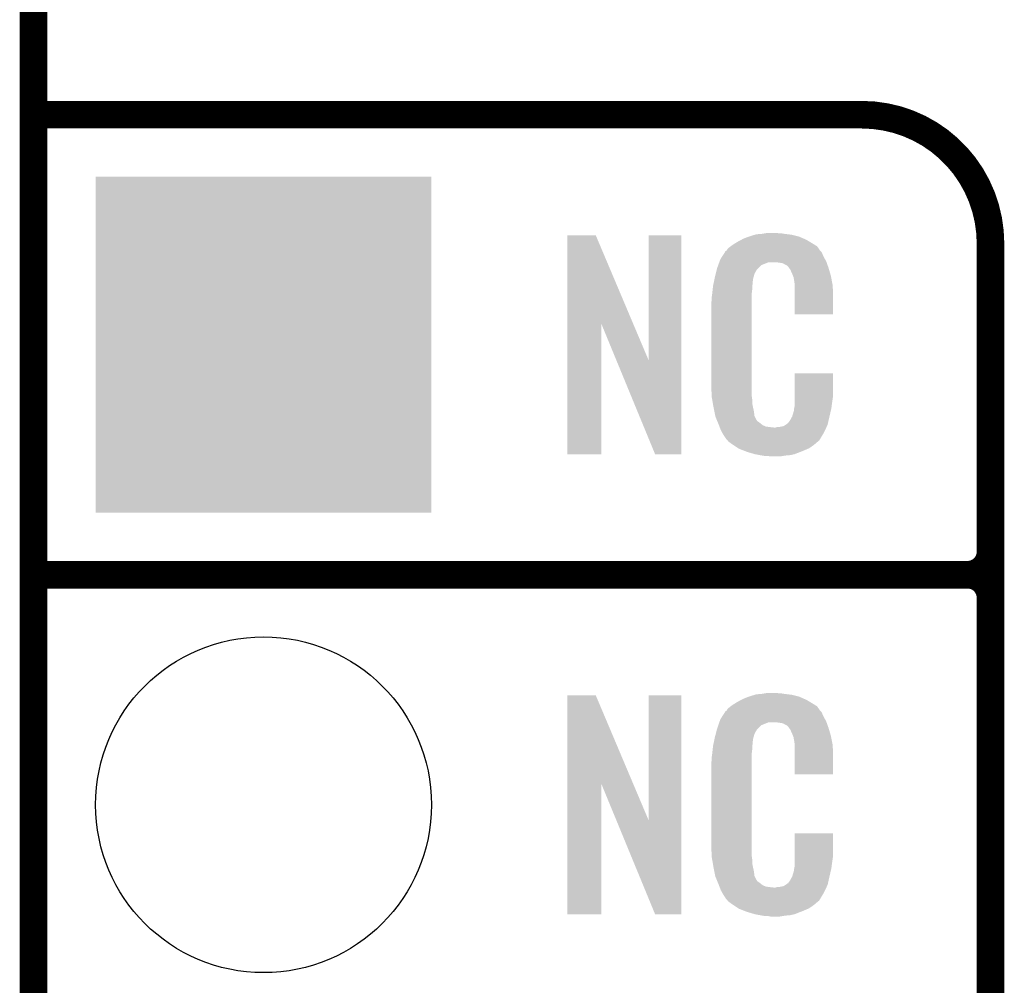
# Model space of a CAD drawing. Extents: x -1.3 to 24.2, y -3.9 to 39.2.
# Tile 6 of 42: x -1.3 to 4.1, y 14.2 to 19.6. Entities that reach past the tile are written whole.
import ezdxf

# ---------------------------------------------------------------- set-up
doc = ezdxf.new("R2010")
doc.units = 0
doc.layers.get('0').update_dxf_attribs({"linetype": 'CONTINUOUS'})
for name, color, linetype in [('DAC_20_CLICK_V100_GKO', 5, 'CONTINUOUS'), ('DAC_20_CLICK_V100_GTO', 14, 'CONTINUOUS'), ('DAC_20_CLICK_V100_GTS', 12, 'CONTINUOUS')]:
    doc.layers.add(name, color=color, linetype=linetype)

# ---------------------------------------------------------------- blocks, each defined once
blk = doc.blocks.new('SQUARE_20')
blk.add_solid([(0.9271, 0.9271), (0.9271, -0.9271), (-0.9271, 0.9271), (-0.9271, -0.9271)])
blk = doc.blocks.new('ROUND_21')
blk.add_circle((0, 0), 0.9271)

msp = doc.modelspace()

# ---------------------------------------------------------------- linework, layer by layer
at = {"layer": 'DAC_20_CLICK_V100_GKO', "const_width": 0.1524}
msp.add_lwpolyline([(-1.27, -3.81), (-1.27, 36.83)], dxfattribs=at)
at = {"layer": 'DAC_20_CLICK_V100_GTO', "const_width": 0.1524}
for points in [[(-1.27, 19.05), (3.302, 19.05)], [(4.0132, -0.5588), (4.0132, 18.3388)], [(-1.27, 16.51), (3.8862, 16.51)], [(-1.27, 16.51), (3.8862, 16.51)], [(4.0132, 14.097), (4.0132, 16.383)]]:
    msp.add_lwpolyline(points, dxfattribs=at)
for points in [[(4.0132, 18.3388, 0.4142136), (3.302, 19.05)], [(3.8862, 16.51, 0.4142136), (4.0132, 16.637)], [(4.0132, 16.383, 0.4142136), (3.8862, 16.51)], [(4.0132, 16.383, 0.4142136), (3.8862, 16.51)]]:
    msp.add_lwpolyline(points, format="xyb", dxfattribs=at)
at = {"layer": 'DAC_20_CLICK_V100_GTO'}
for points in [[(1.676414, 17.896708), (1.676424, 18.384502), (2.040162, 17.896708), (1.833884, 18.384502)], [(1.676424, 18.384502), (1.676426, 18.38452), (1.833884, 18.384502), (1.676426, 18.38452)], [(2.12598, 17.693768), (2.126004, 18.384494), (2.306304, 17.693768), (2.30632, 18.384494)], [(2.126004, 18.384494), (2.126006, 18.38452), (2.30632, 18.384494), (2.126006, 18.38452)], [(2.64668, 18.3642), (2.672078, 18.37436), (2.98559, 18.3642), (2.962368, 18.37436)], [(2.672078, 18.37436), (2.679698, 18.3769), (2.962368, 18.37436), (2.956562, 18.3769)], [(2.679698, 18.3769), (2.69494, 18.38198), (2.956562, 18.3769), (2.936242, 18.38198)], [(2.69494, 18.38198), (2.711874, 18.38706), (2.936242, 18.38198), (2.91592, 18.38706)], [(2.711874, 18.38706), (2.720342, 18.3896), (2.91592, 18.38706), (2.8956, 18.3896)], [(2.720342, 18.3896), (2.75082, 18.39214), (2.8956, 18.3896), (2.87528, 18.39214)], [(2.75082, 18.39214), (2.76606, 18.39468), (2.87528, 18.39214), (2.860042, 18.39468)], [(2.76606, 18.39468), (2.781302, 18.39722), (2.844802, 18.39468), (2.834642, 18.39722)], [(2.562864, 18.310862), (2.579186, 18.323558), (3.06469, 18.310862), (3.055622, 18.323558)], [(2.579186, 18.323558), (2.58572, 18.32864), (3.055622, 18.323558), (3.047492, 18.32864)], [(2.58572, 18.32864), (2.597694, 18.33626), (3.047492, 18.32864), (3.0353, 18.33626)], [(2.597694, 18.33626), (2.61366, 18.346418), (3.0353, 18.33626), (3.01837, 18.346418)], [(2.61366, 18.346418), (2.637246, 18.35912), (3.01837, 18.346418), (2.9972, 18.35912)], [(2.637246, 18.35912), (2.64668, 18.3642), (2.9972, 18.35912), (2.98559, 18.3642)], [(2.522222, 18.252442), (2.53208, 18.26768), (3.099492, 18.252442), (3.09118, 18.26768)], [(2.53208, 18.26768), (2.54687, 18.290536), (3.09118, 18.26768), (3.081022, 18.290536)], [(2.54687, 18.290536), (2.55016, 18.29562), (3.081022, 18.290536), (3.075942, 18.29562)], [(2.55016, 18.29562), (2.550186, 18.29816), (3.075942, 18.29562), (3.073404, 18.29816)], [(2.550186, 18.29816), (2.55524, 18.29817), (3.073404, 18.29816), (3.073396, 18.29817)], [(2.55524, 18.29817), (2.556762, 18.300704), (3.073396, 18.29817), (3.070862, 18.300704)], [(2.556762, 18.300704), (2.55981, 18.305778), (3.070862, 18.300704), (3.06832, 18.305778)], [(2.55981, 18.305778), (2.562864, 18.310862), (3.06832, 18.305778), (3.06469, 18.310862)], [(2.504442, 18.20418), (2.510054, 18.219416), (2.733042, 18.20418), (2.748284, 18.219416)], [(2.510054, 18.219416), (2.51567, 18.234658), (2.748284, 18.219416), (2.786376, 18.234658)], [(2.51567, 18.23466), (2.51754, 18.239738), (3.108234, 18.23466), (3.10642, 18.239738)], [(2.51567, 18.234658), (2.51567, 18.23466), (2.786376, 18.234658), (2.834638, 18.23466)], [(2.51754, 18.239738), (2.522222, 18.252442), (3.10642, 18.239738), (3.099492, 18.252442)], [(2.85242, 18.23212), (2.834638, 18.23466), (3.109142, 18.23212), (3.108234, 18.23466)], [(2.867662, 18.22958), (2.85242, 18.23212), (3.110048, 18.22958), (3.109142, 18.23212)], [(2.875278, 18.224502), (2.867662, 18.22958), (3.111862, 18.224502), (3.110048, 18.22958)], [(2.890516, 18.216882), (2.875278, 18.224502), (3.114584, 18.216882), (3.111862, 18.224502)], [(2.895598, 18.211802), (2.890516, 18.216882), (3.116398, 18.211802), (3.114584, 18.216882)], [(2.901044, 18.20418), (2.895598, 18.211802), (3.119118, 18.20418), (3.116398, 18.211802)], [(2.49174, 18.15338), (2.496184, 18.171158), (2.70533, 18.15338), (2.710178, 18.171158)], [(2.496184, 18.171158), (2.5019, 18.194018), (2.710178, 18.171158), (2.722878, 18.194018)], [(2.5019, 18.194018), (2.504442, 18.20418), (2.722878, 18.194018), (2.733042, 18.20418)], [(2.908298, 18.194022), (2.901044, 18.20418), (3.122108, 18.194022), (3.119118, 18.20418)], [(2.91846, 18.17116), (2.908298, 18.194022), (3.128832, 18.17116), (3.122108, 18.194022)], [(2.922524, 18.161002), (2.91846, 18.17116), (3.13182, 18.161002), (3.128832, 18.17116)], [(2.92354, 18.15846), (2.922524, 18.161002), (3.132306, 18.15846), (3.13182, 18.161002)], [(2.926078, 18.153384), (2.92354, 18.15846), (3.133272, 18.153384), (3.132306, 18.15846)], [(2.47904, 18.08226), (2.481296, 18.102578), (2.69748, 18.08226), (2.69748, 18.102578)], [(2.481296, 18.102578), (2.48158, 18.105118), (2.69748, 18.102578), (2.697988, 18.105118)], [(2.48158, 18.105118), (2.483718, 18.115278), (2.697988, 18.105118), (2.70002, 18.115278)], [(2.483718, 18.115278), (2.486392, 18.127978), (2.70002, 18.115278), (2.70002, 18.127978)], [(2.486392, 18.127978), (2.48853, 18.138138), (2.70002, 18.127978), (2.70256, 18.138138)], [(2.48853, 18.138138), (2.4896, 18.143218), (2.70256, 18.138138), (2.70256, 18.143218)], [(2.4896, 18.143218), (2.49174, 18.15338), (2.70256, 18.143218), (2.70533, 18.15338)], [(2.92608, 18.150842), (2.926078, 18.153384), (3.133756, 18.150842), (3.133272, 18.153384)], [(2.92862, 18.138138), (2.92608, 18.150842), (3.136176, 18.138138), (3.133756, 18.150842)], [(2.93116, 18.12036), (2.92862, 18.138138), (3.139562, 18.12036), (3.136176, 18.138138)], [(2.93116, 18.107658), (2.93116, 18.12036), (3.14198, 18.107658), (3.139562, 18.12036)], [(2.93116, 18.04924), (2.93116, 18.107658), (3.14452, 18.04924), (3.14198, 18.107658)], [(2.47396, 18.04162), (2.4765, 18.0594), (2.69494, 18.04162), (2.69494, 18.0594)], [(2.4765, 18.0594), (2.476782, 18.061938), (2.69494, 18.0594), (2.69494, 18.061938)], [(2.476782, 18.061938), (2.47904, 18.08226), (2.69494, 18.061938), (2.69748, 18.08226)], [(2.93116, 17.947666), (2.93116, 18.04924), (3.144494, 17.947666), (3.14452, 18.04924)], [(2.47142, 18.011142), (2.47396, 18.023842), (2.69494, 18.011142), (2.69494, 18.023842)], [(2.47142, 17.56156), (2.47142, 18.011142), (2.69494, 17.56156), (2.69494, 18.011142)], [(2.47396, 18.023842), (2.47396, 18.04162), (2.69494, 18.023842), (2.69494, 18.04162)], [(3.144494, 17.94764), (2.93116, 17.947666), (3.144494, 17.94764), (3.144494, 17.947666)], [(1.6764, 17.175506), (1.676414, 17.896708), (1.864334, 17.175506), (1.86436, 17.896708)], [(1.947982, 17.693768), (1.86436, 17.896708), (2.12598, 17.693768), (2.040162, 17.896708)], [(2.161536, 17.175498), (1.947982, 17.693768), (2.306294, 17.175498), (2.306304, 17.693768)], [(2.931168, 17.498058), (2.931184, 17.622494), (3.14452, 17.498058), (3.14452, 17.622494)], [(2.931184, 17.622494), (2.931186, 17.62252), (3.14452, 17.622494), (2.931186, 17.62252)], [(2.473772, 17.49806), (2.47142, 17.56156), (2.69494, 17.49806), (2.69494, 17.56156)], [(2.47396, 17.492982), (2.473772, 17.49806), (2.695666, 17.492982), (2.69494, 17.49806)], [(2.47617, 17.480278), (2.47396, 17.492982), (2.69748, 17.480278), (2.695666, 17.492982)], [(2.480146, 17.457418), (2.47617, 17.480278), (2.69748, 17.457418), (2.69748, 17.480278)], [(2.48412, 17.43456), (2.480146, 17.457418), (2.702294, 17.43456), (2.69748, 17.457418)], [(2.93116, 17.437102), (2.931162, 17.46504), (3.135714, 17.437102), (3.13944, 17.46504)], [(2.931162, 17.46504), (2.931166, 17.48282), (3.13944, 17.46504), (3.14198, 17.48282)], [(2.931166, 17.48282), (2.931168, 17.498058), (3.14198, 17.48282), (3.14452, 17.498058)], [(2.489202, 17.40916), (2.48412, 17.43456), (2.70764, 17.40916), (2.702294, 17.43456)], [(2.493774, 17.386298), (2.489202, 17.40916), (2.710182, 17.386298), (2.70764, 17.40916)], [(2.918462, 17.383762), (2.92608, 17.409162), (3.1242, 17.383762), (3.130176, 17.409162)], [(2.92608, 17.409162), (2.926082, 17.411704), (3.130176, 17.409162), (3.130774, 17.411704)], [(2.926082, 17.411704), (2.92862, 17.416784), (3.130774, 17.411704), (3.131968, 17.416784)], [(2.92862, 17.424402), (2.929128, 17.426942), (3.133762, 17.424402), (3.13436, 17.426942)], [(2.92862, 17.416784), (2.92862, 17.424402), (3.131968, 17.416784), (3.133762, 17.424402)], [(2.929128, 17.426942), (2.93116, 17.437102), (3.13436, 17.426942), (3.135714, 17.437102)], [(2.49428, 17.383762), (2.493774, 17.386298), (2.711452, 17.383762), (2.710182, 17.386298)], [(2.501602, 17.365984), (2.49428, 17.383762), (2.720342, 17.365984), (2.711452, 17.383762)], [(2.50265, 17.363436), (2.501602, 17.365984), (2.722882, 17.363436), (2.720342, 17.365984)], [(2.504738, 17.358364), (2.50265, 17.363436), (2.725424, 17.358364), (2.722882, 17.363436)], [(2.506832, 17.35328), (2.504738, 17.358364), (2.73304, 17.35328), (2.725424, 17.358364)], [(2.50997, 17.34566), (2.506832, 17.35328), (2.7432, 17.34566), (2.73304, 17.35328)], [(2.51206, 17.34058), (2.50997, 17.34566), (2.749552, 17.34058), (2.7432, 17.34566)], [(2.514014, 17.3355), (2.51206, 17.34058), (2.755902, 17.3355), (2.749552, 17.34058)], [(2.8829, 17.33804), (2.89306, 17.34566), (3.114038, 17.33804), (3.115732, 17.34566)], [(2.89306, 17.34566), (2.895606, 17.345678), (3.115732, 17.34566), (3.115736, 17.345678)], [(2.895606, 17.345678), (2.898142, 17.350736), (3.115736, 17.345678), (3.11686, 17.350736)], [(2.898142, 17.350736), (2.905762, 17.3609), (3.11686, 17.350736), (3.119118, 17.3609)], [(2.905762, 17.3609), (2.91846, 17.38376), (3.119118, 17.3609), (3.1242, 17.38376)], [(2.91846, 17.38376), (2.918462, 17.383762), (3.1242, 17.38376), (3.1242, 17.383762)], [(2.516946, 17.32788), (2.514014, 17.3355), (2.773684, 17.32788), (2.755902, 17.3355)], [(2.517922, 17.32534), (2.516946, 17.32788), (2.794, 17.32534), (2.773684, 17.32788)], [(2.5189, 17.3228), (2.517922, 17.32534), (2.816862, 17.3228), (2.794, 17.32534)], [(2.52476, 17.30756), (2.5189, 17.3228), (3.099696, 17.30756), (3.106866, 17.3228)], [(2.531818, 17.29486), (2.52476, 17.30756), (3.09372, 17.29486), (3.099696, 17.30756)], [(2.537462, 17.284698), (2.531818, 17.29486), (3.087622, 17.284698), (3.09372, 17.29486)], [(2.816862, 17.3228), (2.827022, 17.322802), (3.106866, 17.3228), (3.106868, 17.322802)], [(2.827022, 17.322802), (2.834644, 17.32534), (3.106868, 17.322802), (3.108062, 17.32534)], [(2.844802, 17.32534), (2.870202, 17.33042), (3.108062, 17.32534), (3.110452, 17.33042)], [(2.870202, 17.33042), (2.882896, 17.338038), (3.110452, 17.33042), (3.114038, 17.338038)], [(2.882896, 17.338038), (2.8829, 17.33804), (3.114038, 17.338038), (3.114038, 17.33804)], [(2.54762, 17.26946), (2.537462, 17.284698), (3.07848, 17.26946), (3.087622, 17.284698)], [(2.550154, 17.266926), (2.54762, 17.26946), (3.076958, 17.266926), (3.07848, 17.26946)], [(2.55016, 17.264382), (2.550154, 17.266926), (3.075432, 17.264382), (3.076958, 17.266926)], [(2.556692, 17.25676), (2.55016, 17.264382), (3.07086, 17.25676), (3.075432, 17.264382)], [(2.561044, 17.251682), (2.556692, 17.25676), (3.068316, 17.251682), (3.07086, 17.25676)], [(2.565398, 17.2466), (2.561044, 17.251682), (3.061966, 17.2466), (3.068316, 17.251682)], [(2.572172, 17.24152), (2.565398, 17.2466), (3.05562, 17.24152), (3.061966, 17.2466)], [(2.58572, 17.23136), (2.572172, 17.24152), (3.043768, 17.23136), (3.05562, 17.24152)], [(2.593342, 17.22628), (2.58572, 17.23136), (3.037842, 17.22628), (3.043768, 17.23136)], [(2.620012, 17.2085), (2.593342, 17.22628), (3.012444, 17.2085), (3.037842, 17.22628)], [(2.623818, 17.205962), (2.620012, 17.2085), (3.00652, 17.205962), (3.012444, 17.2085)], [(2.656476, 17.19326), (2.623818, 17.205962), (2.97688, 17.19326), (3.00652, 17.205962)], [(2.66954, 17.188178), (2.656476, 17.19326), (2.96381, 17.188178), (2.97688, 17.19326)], [(2.712718, 17.17548), (2.66954, 17.188178), (2.931158, 17.17548), (2.96381, 17.188178)], [(1.864334, 17.17548), (1.6764, 17.175506), (1.864334, 17.17548), (1.864334, 17.175506)], [(2.306294, 17.17548), (2.161536, 17.175498), (2.306294, 17.17548), (2.306294, 17.175498)], [(2.739814, 17.1704), (2.712718, 17.17548), (2.908298, 17.1704), (2.931158, 17.17548)], [(2.75336, 17.16786), (2.739814, 17.1704), (2.88036, 17.16786), (2.908298, 17.1704)], [(2.77114, 17.16532), (2.75336, 17.16786), (2.865118, 17.16532), (2.88036, 17.16786)], [(2.799078, 17.16278), (2.786378, 17.16532), (2.849878, 17.16278), (2.865118, 17.16532)], [(1.676414, 15.356708), (1.676424, 15.844502), (2.040162, 15.356708), (1.833884, 15.844502)], [(1.676424, 15.844502), (1.676426, 15.84452), (1.833884, 15.844502), (1.676426, 15.84452)], [(2.12598, 15.153768), (2.126004, 15.844494), (2.306304, 15.153768), (2.30632, 15.844494)], [(2.126004, 15.844494), (2.126006, 15.84452), (2.30632, 15.844494), (2.126006, 15.84452)], [(2.61366, 15.806418), (2.637246, 15.81912), (3.01837, 15.806418), (2.9972, 15.81912)], [(2.637246, 15.81912), (2.64668, 15.8242), (2.9972, 15.81912), (2.98559, 15.8242)], [(2.64668, 15.8242), (2.672078, 15.83436), (2.98559, 15.8242), (2.962368, 15.83436)], [(2.672078, 15.83436), (2.679698, 15.8369), (2.962368, 15.83436), (2.956562, 15.8369)], [(2.679698, 15.8369), (2.69494, 15.84198), (2.956562, 15.8369), (2.936242, 15.84198)], [(2.69494, 15.84198), (2.711874, 15.84706), (2.936242, 15.84198), (2.91592, 15.84706)], [(2.711874, 15.84706), (2.720342, 15.8496), (2.91592, 15.84706), (2.8956, 15.8496)], [(2.720342, 15.8496), (2.75082, 15.85214), (2.8956, 15.8496), (2.87528, 15.85214)], [(2.75082, 15.85214), (2.76606, 15.85468), (2.87528, 15.85214), (2.860042, 15.85468)], [(2.76606, 15.85468), (2.781302, 15.85722), (2.844802, 15.85468), (2.834642, 15.85722)], [(2.556762, 15.760704), (2.55981, 15.765778), (3.070862, 15.760704), (3.06832, 15.765778)], [(2.55981, 15.765778), (2.562864, 15.770862), (3.06832, 15.765778), (3.06469, 15.770862)], [(2.562864, 15.770862), (2.579186, 15.783558), (3.06469, 15.770862), (3.055622, 15.783558)], [(2.579186, 15.783558), (2.58572, 15.78864), (3.055622, 15.783558), (3.047492, 15.78864)], [(2.58572, 15.78864), (2.597694, 15.79626), (3.047492, 15.78864), (3.0353, 15.79626)], [(2.597694, 15.79626), (2.61366, 15.806418), (3.0353, 15.79626), (3.01837, 15.806418)], [(2.517774, 15.699738), (2.522222, 15.712442), (3.10642, 15.699738), (3.099492, 15.712442)], [(2.522222, 15.712442), (2.53208, 15.72768), (3.099492, 15.712442), (3.09118, 15.72768)], [(2.53208, 15.72768), (2.54687, 15.750536), (3.09118, 15.72768), (3.081022, 15.750536)], [(2.54687, 15.750536), (2.55016, 15.75562), (3.081022, 15.750536), (3.075942, 15.75562)], [(2.55016, 15.75562), (2.550186, 15.75816), (3.075942, 15.75562), (3.073404, 15.75816)], [(2.550186, 15.75816), (2.55524, 15.75817), (3.073404, 15.75816), (3.073396, 15.75817)], [(2.55524, 15.75817), (2.556762, 15.760704), (3.073396, 15.75817), (3.070862, 15.760704)], [(2.502434, 15.654018), (2.50444, 15.66164), (2.722878, 15.654018), (2.730502, 15.66164)], [(2.50444, 15.66164), (2.510662, 15.679416), (2.730502, 15.66164), (2.748284, 15.679416)], [(2.510662, 15.679416), (2.515996, 15.694658), (2.748284, 15.679416), (2.786376, 15.694658)], [(2.515996, 15.69466), (2.517774, 15.699738), (3.108234, 15.69466), (3.10642, 15.699738)], [(2.515996, 15.694658), (2.515996, 15.69466), (2.786376, 15.694658), (2.834638, 15.69466)], [(2.85242, 15.69212), (2.834638, 15.69466), (3.109142, 15.69212), (3.108234, 15.69466)], [(2.867662, 15.68958), (2.85242, 15.69212), (3.110048, 15.68958), (3.109142, 15.69212)], [(2.875278, 15.684502), (2.867662, 15.68958), (3.111862, 15.684502), (3.110048, 15.68958)], [(2.890516, 15.676882), (2.875278, 15.684502), (3.114584, 15.676882), (3.111862, 15.684502)], [(2.895598, 15.671802), (2.890516, 15.676882), (3.116398, 15.671802), (3.114584, 15.676882)], [(2.901044, 15.66418), (2.895598, 15.671802), (3.119118, 15.66418), (3.116398, 15.671802)], [(2.908298, 15.654022), (2.901044, 15.66418), (3.122108, 15.654022), (3.119118, 15.66418)], [(2.48853, 15.598138), (2.4896, 15.603218), (2.70256, 15.598138), (2.70256, 15.603218)], [(2.4896, 15.603218), (2.49174, 15.61338), (2.70256, 15.603218), (2.70533, 15.61338)], [(2.49174, 15.61338), (2.496418, 15.631158), (2.70533, 15.61338), (2.710178, 15.631158)], [(2.496418, 15.631158), (2.502434, 15.654018), (2.710178, 15.631158), (2.722878, 15.654018)], [(2.91846, 15.63116), (2.908298, 15.654022), (3.128832, 15.63116), (3.122108, 15.654022)], [(2.922524, 15.621002), (2.91846, 15.63116), (3.13182, 15.621002), (3.128832, 15.63116)], [(2.92354, 15.61846), (2.922524, 15.621002), (3.13233, 15.61846), (3.13182, 15.621002)], [(2.926078, 15.613384), (2.92354, 15.61846), (3.133344, 15.613384), (3.13233, 15.61846)], [(2.92608, 15.610842), (2.926078, 15.613384), (3.133852, 15.610842), (3.133344, 15.613384)], [(2.92862, 15.598138), (2.92608, 15.610842), (3.136394, 15.598138), (3.133852, 15.610842)], [(2.47904, 15.54226), (2.481296, 15.562578), (2.69748, 15.54226), (2.69748, 15.562578)], [(2.481296, 15.562578), (2.48158, 15.565118), (2.69748, 15.562578), (2.697988, 15.565118)], [(2.48158, 15.565118), (2.483718, 15.575278), (2.697988, 15.565118), (2.70002, 15.575278)], [(2.483718, 15.575278), (2.486392, 15.587978), (2.70002, 15.575278), (2.70002, 15.587978)], [(2.486392, 15.587978), (2.48853, 15.598138), (2.70002, 15.587978), (2.70256, 15.598138)], [(2.93116, 15.58036), (2.92862, 15.598138), (3.139948, 15.58036), (3.136394, 15.598138)], [(2.93116, 15.570198), (2.93116, 15.58036), (3.14198, 15.570198), (3.139948, 15.58036)], [(2.93116, 15.50924), (2.93116, 15.570198), (3.14452, 15.50924), (3.14198, 15.570198)], [(2.47396, 15.50162), (2.4765, 15.5194), (2.69494, 15.50162), (2.69494, 15.5194)], [(2.47396, 15.483842), (2.47396, 15.50162), (2.69494, 15.483842), (2.69494, 15.50162)], [(2.4765, 15.5194), (2.476782, 15.521938), (2.69494, 15.5194), (2.69494, 15.521938)], [(2.476782, 15.521938), (2.47904, 15.54226), (2.69494, 15.521938), (2.69748, 15.54226)], [(2.93116, 15.407666), (2.93116, 15.50924), (3.144494, 15.407666), (3.14452, 15.50924)], [(2.47142, 15.471142), (2.47396, 15.483842), (2.69494, 15.471142), (2.69494, 15.483842)], [(2.47142, 15.02156), (2.47142, 15.471142), (2.69494, 15.02156), (2.69494, 15.471142)], [(3.144494, 15.40764), (2.93116, 15.407666), (3.144494, 15.40764), (3.144494, 15.407666)], [(1.6764, 14.635506), (1.676414, 15.356708), (1.864334, 14.635506), (1.86436, 15.356708)], [(1.947982, 15.153768), (1.86436, 15.356708), (2.12598, 15.153768), (2.040162, 15.356708)], [(2.161536, 14.635498), (1.947982, 15.153768), (2.306294, 14.635498), (2.306304, 15.153768)], [(2.931168, 14.958058), (2.931184, 15.082494), (3.14452, 14.958058), (3.14452, 15.082494)], [(2.931184, 15.082494), (2.931186, 15.08252), (3.14452, 15.082494), (2.931186, 15.08252)], [(2.473772, 14.95806), (2.47142, 15.02156), (2.69494, 14.95806), (2.69494, 15.02156)], [(2.47396, 14.952982), (2.473772, 14.95806), (2.695666, 14.952982), (2.69494, 14.95806)], [(2.47617, 14.940278), (2.47396, 14.952982), (2.69748, 14.940278), (2.695666, 14.952982)], [(2.931166, 14.94282), (2.931168, 14.958058), (3.14198, 14.94282), (3.14452, 14.958058)], [(2.480146, 14.917418), (2.47617, 14.940278), (2.69748, 14.917418), (2.69748, 14.940278)], [(2.48412, 14.89456), (2.480146, 14.917418), (2.702294, 14.89456), (2.69748, 14.917418)], [(2.489202, 14.86916), (2.48412, 14.89456), (2.70764, 14.86916), (2.702294, 14.89456)], [(2.929128, 14.886942), (2.93116, 14.897102), (3.13436, 14.886942), (3.135714, 14.897102)], [(2.93116, 14.897102), (2.931162, 14.92504), (3.135714, 14.897102), (3.13944, 14.92504)], [(2.931162, 14.92504), (2.931166, 14.94282), (3.13944, 14.92504), (3.14198, 14.94282)], [(2.493774, 14.846298), (2.489202, 14.86916), (2.710182, 14.846298), (2.70764, 14.86916)], [(2.49428, 14.843762), (2.493774, 14.846298), (2.711452, 14.843762), (2.710182, 14.846298)], [(2.501602, 14.825984), (2.49428, 14.843762), (2.720342, 14.825984), (2.711452, 14.843762)], [(2.905762, 14.8209), (2.91846, 14.84376), (3.119118, 14.8209), (3.1242, 14.84376)], [(2.91846, 14.84376), (2.918462, 14.843762), (3.1242, 14.84376), (3.1242, 14.843762)], [(2.918462, 14.843762), (2.92608, 14.869162), (3.1242, 14.843762), (3.130176, 14.869162)], [(2.92608, 14.869162), (2.926082, 14.871704), (3.130176, 14.869162), (3.130774, 14.871704)], [(2.926082, 14.871704), (2.92862, 14.876784), (3.130774, 14.871704), (3.131968, 14.876784)], [(2.92862, 14.884402), (2.929128, 14.886942), (3.133762, 14.884402), (3.13436, 14.886942)], [(2.92862, 14.876784), (2.92862, 14.884402), (3.131968, 14.876784), (3.133762, 14.884402)], [(2.50265, 14.823436), (2.501602, 14.825984), (2.722882, 14.823436), (2.720342, 14.825984)], [(2.504738, 14.818364), (2.50265, 14.823436), (2.725424, 14.818364), (2.722882, 14.823436)], [(2.506832, 14.81328), (2.504738, 14.818364), (2.73304, 14.81328), (2.725424, 14.818364)], [(2.50997, 14.80566), (2.506832, 14.81328), (2.7432, 14.80566), (2.73304, 14.81328)], [(2.51206, 14.80058), (2.50997, 14.80566), (2.749552, 14.80058), (2.7432, 14.80566)], [(2.514014, 14.7955), (2.51206, 14.80058), (2.755902, 14.7955), (2.749552, 14.80058)], [(2.516946, 14.78788), (2.514014, 14.7955), (2.773684, 14.78788), (2.755902, 14.7955)], [(2.517922, 14.78534), (2.516946, 14.78788), (2.794, 14.78534), (2.773684, 14.78788)], [(2.5189, 14.7828), (2.517922, 14.78534), (2.816862, 14.7828), (2.794, 14.78534)], [(2.827022, 14.782802), (2.834644, 14.78534), (3.106868, 14.782802), (3.108062, 14.78534)], [(2.844802, 14.78534), (2.870202, 14.79042), (3.108062, 14.78534), (3.110452, 14.79042)], [(2.870202, 14.79042), (2.882896, 14.798038), (3.110452, 14.79042), (3.114038, 14.798038)], [(2.882896, 14.798038), (2.8829, 14.79804), (3.114038, 14.798038), (3.114038, 14.79804)], [(2.8829, 14.79804), (2.89306, 14.80566), (3.114038, 14.79804), (3.115732, 14.80566)], [(2.89306, 14.80566), (2.895606, 14.805678), (3.115732, 14.80566), (3.115736, 14.805678)], [(2.895606, 14.805678), (2.898142, 14.810736), (3.115736, 14.805678), (3.11686, 14.810736)], [(2.898142, 14.810736), (2.905762, 14.8209), (3.11686, 14.810736), (3.119118, 14.8209)], [(2.52476, 14.76756), (2.5189, 14.7828), (3.099696, 14.76756), (3.106866, 14.7828)], [(2.531818, 14.75486), (2.52476, 14.76756), (3.09372, 14.75486), (3.099696, 14.76756)], [(2.537462, 14.744698), (2.531818, 14.75486), (3.087622, 14.744698), (3.09372, 14.75486)], [(2.54762, 14.72946), (2.537462, 14.744698), (3.07848, 14.72946), (3.087622, 14.744698)], [(2.816862, 14.7828), (2.827022, 14.782802), (3.106866, 14.7828), (3.106868, 14.782802)], [(2.550154, 14.726926), (2.54762, 14.72946), (3.076958, 14.726926), (3.07848, 14.72946)], [(2.55016, 14.724382), (2.550154, 14.726926), (3.075432, 14.724382), (3.076958, 14.726926)], [(2.556692, 14.71676), (2.55016, 14.724382), (3.07086, 14.71676), (3.075432, 14.724382)], [(2.561044, 14.711682), (2.556692, 14.71676), (3.068316, 14.711682), (3.07086, 14.71676)], [(2.565398, 14.7066), (2.561044, 14.711682), (3.061966, 14.7066), (3.068316, 14.711682)], [(2.572172, 14.70152), (2.565398, 14.7066), (3.05562, 14.70152), (3.061966, 14.7066)], [(2.58572, 14.69136), (2.572172, 14.70152), (3.043768, 14.69136), (3.05562, 14.70152)], [(2.593342, 14.68628), (2.58572, 14.69136), (3.037842, 14.68628), (3.043768, 14.69136)], [(2.620012, 14.6685), (2.593342, 14.68628), (3.012444, 14.6685), (3.037842, 14.68628)], [(1.864334, 14.63548), (1.6764, 14.635506), (1.864334, 14.63548), (1.864334, 14.635506)], [(2.306294, 14.63548), (2.161536, 14.635498), (2.306294, 14.63548), (2.306294, 14.635498)], [(2.623818, 14.665962), (2.620012, 14.6685), (3.00652, 14.665962), (3.012444, 14.6685)], [(2.656476, 14.65326), (2.623818, 14.665962), (2.97688, 14.65326), (3.00652, 14.665962)], [(2.66954, 14.648178), (2.656476, 14.65326), (2.96381, 14.648178), (2.97688, 14.65326)], [(2.712718, 14.63548), (2.66954, 14.648178), (2.931158, 14.63548), (2.96381, 14.648178)], [(2.739814, 14.6304), (2.712718, 14.63548), (2.908298, 14.6304), (2.931158, 14.63548)], [(2.75336, 14.62786), (2.739814, 14.6304), (2.88036, 14.62786), (2.908298, 14.6304)], [(2.77114, 14.62532), (2.75336, 14.62786), (2.865118, 14.62532), (2.88036, 14.62786)], [(2.799078, 14.62278), (2.786378, 14.62532), (2.849878, 14.62278), (2.865118, 14.62532)]]:
    msp.add_solid(points, dxfattribs=at)

# ---------------------------------------------------------------- block references
at = {"layer": 'DAC_20_CLICK_V100_GTS'}
for name, p in [('SQUARE_20', (0, 17.78)), ('ROUND_21', (0, 15.24))]:
    msp.add_blockref(name, p, dxfattribs=at)

doc.saveas('drawing.dxf')
